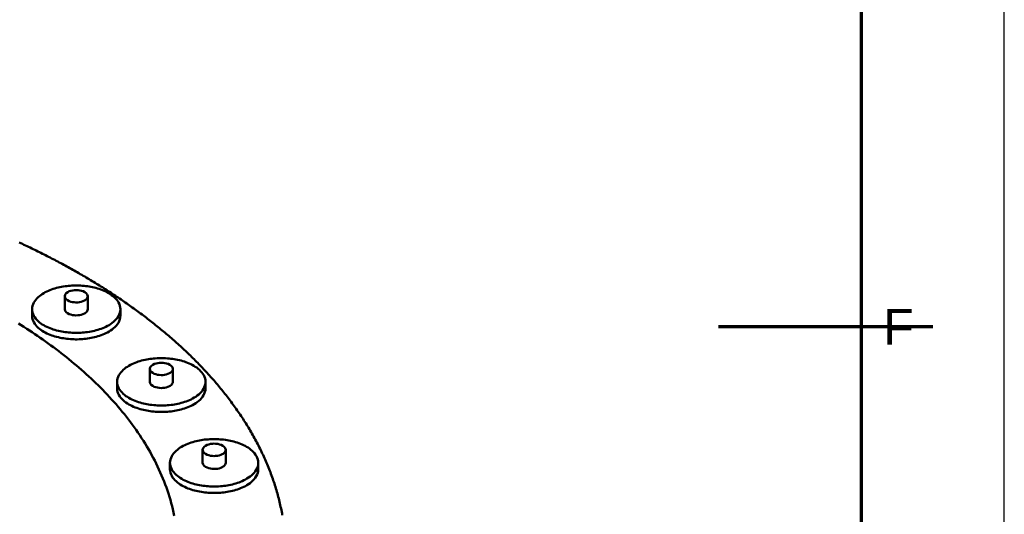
# Model space of a CAD drawing. Header units: millimetres. Extents: x 0 to 841, y 0 to 594.
# Tile 217 of 226: x 772 to 841, y 284 to 319. Entities that reach past the tile are written whole.
import ezdxf
from ezdxf.enums import TextEntityAlignment as Align

# ---------------------------------------------------------------- set-up
doc = ezdxf.new("R2010")
doc.units = ezdxf.units.MM
for name, color, linetype, lineweight in [('FINA', 7, 'CONTINUOUS', 25), ('MARCO', 7, 'CONTINUOUS', 70), ('TXT', 7, 'CONTINUOUS', 25), ('VIS', 7, 'CONTINUOUS', 50)]:
    doc.layers.add(name, color=color, linetype=linetype, lineweight=lineweight)
doc.styles.add('STD', font='LiberationSans-Regular.ttf')

msp = doc.modelspace()

# ---------------------------------------------------------------- linework, layer by layer
at = {"layer": 'FINA'}
msp.add_lwpolyline([(0, 0), (841, 0), (841, 594), (0, 594)], close=True, dxfattribs=at)
at = {"layer": 'MARCO'}
msp.add_line((836, 297), (821, 297), dxfattribs=at)
msp.add_lwpolyline([(20, 10), (831, 10), (831, 584), (20, 584)], close=True, dxfattribs=at)
at = {"layer": 'VIS'}
for points in [[(790.487, 283.815), (790.465, 283.933), (790.443, 284.051), (790.42, 284.169), (790.395, 284.287), (790.37, 284.404), (790.344, 284.522), (790.318, 284.639), (790.29, 284.756), (790.261, 284.873), (790.232, 284.989), (790.202, 285.106), (790.171, 285.222), (790.139, 285.338), (790.106, 285.454), (790.073, 285.569), (790.038, 285.684), (790.003, 285.799), (789.967, 285.914), (789.93, 286.028), (789.893, 286.143), (789.854, 286.256), (789.815, 286.37), (789.775, 286.484), (789.734, 286.597), (789.693, 286.709), (789.651, 286.822), (789.608, 286.934), (789.564, 287.046), (789.519, 287.158), (789.474, 287.269), (789.428, 287.38), (789.381, 287.491), (789.334, 287.602), (789.286, 287.712), (789.237, 287.822), (789.187, 287.931), (789.137, 288.04), (789.086, 288.149), (789.034, 288.258), (788.982, 288.366), (788.929, 288.474), (788.875, 288.582), (788.821, 288.689), (788.766, 288.796), (788.71, 288.902), (788.654, 289.009), (788.597, 289.114), (788.54, 289.22), (788.481, 289.325), (788.423, 289.43), (788.363, 289.535), (788.303, 289.639), (788.243, 289.743), (788.181, 289.846), (788.12, 289.949), (788.057, 290.052), (787.994, 290.155), (787.931, 290.257), (787.867, 290.358), (787.802, 290.46), (787.737, 290.561), (787.671, 290.661), (787.605, 290.762), (787.538, 290.862), (787.471, 290.961), (787.403, 291.06), (787.334, 291.159), (787.265, 291.258), (787.196, 291.356), (787.126, 291.454), (787.056, 291.551), (786.985, 291.648), (786.913, 291.745), (786.841, 291.841), (786.769, 291.937), (786.696, 292.033), (786.623, 292.128), (786.549, 292.223), (786.475, 292.318), (786.4, 292.412), (786.325, 292.506), (786.249, 292.599), (786.173, 292.692), (786.097, 292.785), (786.02, 292.878), (785.943, 292.97), (785.865, 293.061), (785.787, 293.153), (785.708, 293.244), (785.629, 293.334), (785.55, 293.425), (785.47, 293.515), (785.39, 293.604), (785.309, 293.693), (785.228, 293.782), (785.147, 293.871), (785.065, 293.959), (784.983, 294.047), (784.901, 294.134), (784.818, 294.221), (784.734, 294.308), (784.651, 294.395), (784.567, 294.481), (784.483, 294.567), (784.398, 294.652), (784.313, 294.737), (784.228, 294.822), (784.142, 294.906), (784.056, 294.99), (783.97, 295.074), (783.883, 295.157), (783.796, 295.24), (783.709, 295.323), (783.622, 295.405), (783.534, 295.487), (783.446, 295.569), (783.357, 295.651), (783.268, 295.732), (783.179, 295.812), (783.09, 295.893), (783, 295.973), (782.91, 296.053), (782.82, 296.132), (782.729, 296.211), (782.638, 296.29), (782.547, 296.368), (782.456, 296.446), (782.364, 296.524), (782.272, 296.602), (782.18, 296.679), (782.088, 296.756), (781.995, 296.832), (781.902, 296.908), (781.809, 296.984), (781.715, 297.06), (781.622, 297.135), (781.528, 297.21), (781.433, 297.285), (781.339, 297.359), (781.244, 297.433), (781.149, 297.507), (781.054, 297.58), (780.959, 297.654), (780.863, 297.726), (780.767, 297.799), (780.671, 297.871), (780.574, 297.943), (780.478, 298.015), (780.381, 298.086), (780.284, 298.157), (780.187, 298.228), (780.09, 298.298), (779.992, 298.368), (779.894, 298.438), (779.796, 298.508), (779.698, 298.577), (779.599, 298.646), (779.501, 298.715), (779.402, 298.783), (779.303, 298.851), (779.203, 298.919), (779.104, 298.987), (779.004, 299.054), (778.904, 299.121), (778.804, 299.188), (778.704, 299.254), (778.604, 299.32), (778.503, 299.386), (778.402, 299.452), (778.302, 299.517), (778.2, 299.582), (778.099, 299.647), (777.998, 299.711), (777.896, 299.776), (777.794, 299.839), (777.692, 299.903), (777.59, 299.967), (777.488, 300.03), (777.385, 300.093), (777.283, 300.155), (777.18, 300.218), (777.077, 300.28), (776.974, 300.341), (776.87, 300.403), (776.767, 300.464), (776.663, 300.525), (776.56, 300.586), (776.456, 300.647), (776.352, 300.707), (776.248, 300.767), (776.143, 300.827), (776.039, 300.886), (775.934, 300.945), (775.829, 301.004), (775.724, 301.063), (775.619, 301.121), (775.514, 301.18), (775.409, 301.238), (775.303, 301.295), (775.198, 301.353), (775.092, 301.41), (774.986, 301.467), (774.88, 301.524), (774.774, 301.58), (774.668, 301.636), (774.561, 301.692), (774.455, 301.748), (774.348, 301.804), (774.242, 301.859), (774.135, 301.914), (774.028, 301.969), (773.92, 302.023), (773.813, 302.078), (773.706, 302.132), (773.598, 302.186), (773.491, 302.239), (773.383, 302.293), (773.275, 302.346), (773.167, 302.399), (773.059, 302.451), (772.951, 302.504), (772.843, 302.556), (772.734, 302.608), (772.626, 302.66), (772.517, 302.711), (772.408, 302.762), (772.299, 302.814), (772.19, 302.864), (772.081, 302.915)], [(779.158, 298.245), (779.15, 298.366), (779.126, 298.484), (779.087, 298.599), (779.035, 298.708), (778.972, 298.812), (778.9, 298.909), (778.82, 298.999), (778.733, 299.084), (778.642, 299.163), (778.545, 299.236), (778.445, 299.305), (778.342, 299.368), (778.236, 299.427), (778.128, 299.481), (778.018, 299.532), (777.906, 299.578), (777.793, 299.621), (777.678, 299.661), (777.563, 299.697), (777.446, 299.73), (777.329, 299.759), (777.211, 299.786), (777.092, 299.81), (776.973, 299.831), (776.853, 299.849), (776.733, 299.865), (776.613, 299.878), (776.492, 299.888), (776.371, 299.896), (776.25, 299.901), (776.129, 299.903), (776.008, 299.903), (775.887, 299.901), (775.766, 299.896), (775.645, 299.888), (775.524, 299.878), (775.404, 299.865), (775.284, 299.849), (775.164, 299.831), (775.045, 299.81), (774.926, 299.786), (774.808, 299.759), (774.691, 299.73), (774.574, 299.697), (774.459, 299.661), (774.344, 299.621), (774.231, 299.578), (774.119, 299.532), (774.009, 299.481), (773.901, 299.427), (773.795, 299.368), (773.692, 299.305), (773.592, 299.236), (773.496, 299.163), (773.404, 299.084), (773.317, 298.999), (773.237, 298.909), (773.165, 298.812), (773.102, 298.708), (773.05, 298.599), (773.011, 298.484), (772.987, 298.366), (772.979, 298.245)], [(776.875, 299.151), (776.843, 299.271), (776.767, 299.368), (776.667, 299.441), (776.555, 299.496), (776.437, 299.536), (776.316, 299.563), (776.193, 299.579), (776.069, 299.584), (775.944, 299.579), (775.821, 299.563), (775.7, 299.536), (775.582, 299.496), (775.47, 299.441), (775.37, 299.368), (775.294, 299.271), (775.263, 299.151)], [(775.263, 299.151), (775.293, 299.035), (775.367, 298.939), (775.464, 298.865), (775.573, 298.81), (775.688, 298.77), (775.806, 298.742), (775.927, 298.725), (776.049, 298.719), (776.17, 298.722), (776.291, 298.736), (776.411, 298.76), (776.527, 298.796), (776.638, 298.845)], [(775.263, 299.151), (775.263, 298.245)], [(776.638, 298.845), (776.696, 298.88), (776.75, 298.921), (776.799, 298.968), (776.838, 299.023), (776.865, 299.085), (776.875, 299.151)], [(776.875, 299.151), (776.875, 298.245)], [(772.979, 298.245), (772.987, 298.124), (773.011, 298.005), (773.051, 297.89), (773.103, 297.78), (773.166, 297.677), (773.239, 297.579), (773.319, 297.488), (773.406, 297.403), (773.498, 297.324), (773.595, 297.251), (773.695, 297.183), (773.799, 297.119), (773.905, 297.06), (774.014, 297.006), (774.124, 296.956), (774.237, 296.909), (774.35, 296.866), (774.465, 296.827), (774.581, 296.791), (774.698, 296.758), (774.816, 296.728), (774.935, 296.702), (775.054, 296.678), (775.173, 296.657), (775.294, 296.639), (775.414, 296.624), (775.535, 296.611), (775.656, 296.601), (775.777, 296.593), (775.899, 296.589), (776.02, 296.586), (776.141, 296.587), (776.263, 296.589), (776.384, 296.595), (776.505, 296.603), (776.626, 296.613), (776.747, 296.627), (776.868, 296.643), (776.988, 296.661), (777.107, 296.683), (777.226, 296.707), (777.345, 296.734), (777.462, 296.764), (777.579, 296.798), (777.695, 296.834), (777.81, 296.875), (777.923, 296.918), (778.035, 296.965), (778.145, 297.017), (778.253, 297.072)], [(772.979, 298.245), (772.979, 297.792)], [(772.979, 297.792), (772.987, 297.67), (773.011, 297.551), (773.051, 297.437), (773.103, 297.327), (773.166, 297.223), (773.239, 297.126), (773.319, 297.035), (773.406, 296.95), (773.498, 296.871), (773.595, 296.798), (773.695, 296.729), (773.799, 296.666), (773.905, 296.607), (774.014, 296.553), (774.124, 296.502), (774.237, 296.456), (774.35, 296.413), (774.465, 296.374), (774.581, 296.338), (774.698, 296.305), (774.816, 296.275), (774.935, 296.249), (775.054, 296.225), (775.173, 296.204), (775.294, 296.186), (775.414, 296.17), (775.535, 296.158), (775.656, 296.148), (775.777, 296.14), (775.899, 296.135), (776.02, 296.133), (776.141, 296.133), (776.263, 296.136), (776.384, 296.141), (776.505, 296.149), (776.626, 296.16), (776.747, 296.173), (776.868, 296.189), (776.988, 296.208), (777.107, 296.229), (777.226, 296.254), (777.345, 296.281), (777.462, 296.311), (777.579, 296.345), (777.695, 296.381), (777.81, 296.421), (777.923, 296.465), (778.035, 296.512), (778.145, 296.563), (778.253, 296.619)], [(775.263, 298.245), (775.293, 298.128), (775.367, 298.032), (775.464, 297.959), (775.573, 297.904), (775.688, 297.864), (775.806, 297.836), (775.927, 297.819), (776.049, 297.812), (776.17, 297.816), (776.291, 297.829), (776.411, 297.853), (776.527, 297.889), (776.638, 297.939)], [(776.638, 297.939), (776.696, 297.974), (776.75, 298.014), (776.799, 298.062), (776.838, 298.116), (776.865, 298.178), (776.875, 298.245)], [(778.253, 297.072), (778.366, 297.136), (778.476, 297.205), (778.581, 297.28), (778.683, 297.361), (778.778, 297.448), (778.867, 297.542), (778.948, 297.643), (779.019, 297.752), (779.077, 297.867), (779.121, 297.989), (779.149, 298.116), (779.158, 298.245)], [(778.253, 296.619), (778.366, 296.682), (778.476, 296.752), (778.581, 296.826), (778.683, 296.907), (778.778, 296.995), (778.867, 297.089), (778.948, 297.19), (779.019, 297.299), (779.077, 297.414), (779.121, 297.536), (779.149, 297.662), (779.158, 297.792)], [(779.158, 298.245), (779.158, 297.792)], [(782.931, 283.784), (782.883, 284.007), (782.832, 284.229), (782.777, 284.451), (782.718, 284.671), (782.656, 284.891), (782.591, 285.109), (782.522, 285.327), (782.45, 285.543), (782.374, 285.759), (782.296, 285.973), (782.214, 286.186), (782.129, 286.398), (782.041, 286.608), (781.95, 286.817), (781.855, 287.025), (781.758, 287.232), (781.659, 287.437), (781.556, 287.641), (781.451, 287.843), (781.343, 288.044), (781.232, 288.244), (781.119, 288.442), (781.003, 288.639), (780.885, 288.834), (780.764, 289.028), (780.641, 289.22), (780.516, 289.411), (780.388, 289.6), (780.258, 289.788), (780.127, 289.974), (779.993, 290.159), (779.857, 290.342), (779.719, 290.524), (779.579, 290.704), (779.437, 290.882), (779.293, 291.06), (779.147, 291.235), (779, 291.41), (778.851, 291.582), (778.7, 291.754), (778.547, 291.923), (778.393, 292.092), (778.238, 292.259), (778.08, 292.424), (777.922, 292.588), (777.762, 292.751), (777.6, 292.912), (777.437, 293.071), (777.272, 293.23), (777.107, 293.386), (776.94, 293.542), (776.771, 293.696), (776.602, 293.849), (776.431, 294), (776.259, 294.15), (776.086, 294.298), (775.911, 294.446), (775.736, 294.592), (775.559, 294.736), (775.382, 294.88), (775.203, 295.022), (775.023, 295.162), (774.843, 295.302), (774.661, 295.44), (774.478, 295.577), (774.295, 295.712), (774.111, 295.847), (773.925, 295.98), (773.739, 296.112), (773.552, 296.243), (773.364, 296.372), (773.175, 296.5), (772.986, 296.628), (772.796, 296.754), (772.605, 296.878), (772.413, 297.002), (772.22, 297.125), (772.027, 297.246)], [(782.931, 283.784), (782.883, 284.007), (782.832, 284.229), (782.777, 284.451), (782.718, 284.671), (782.656, 284.891), (782.591, 285.109), (782.522, 285.327), (782.45, 285.543), (782.374, 285.759), (782.296, 285.973), (782.214, 286.186), (782.129, 286.398), (782.041, 286.608), (781.95, 286.817), (781.855, 287.025), (781.758, 287.232), (781.659, 287.437), (781.556, 287.641), (781.451, 287.843), (781.343, 288.044), (781.232, 288.244), (781.119, 288.442), (781.003, 288.639), (780.885, 288.834), (780.764, 289.028), (780.641, 289.22), (780.516, 289.411), (780.388, 289.6), (780.258, 289.788), (780.127, 289.974), (779.993, 290.159), (779.857, 290.342), (779.719, 290.524), (779.579, 290.704), (779.437, 290.882), (779.293, 291.06), (779.147, 291.235), (779, 291.41), (778.851, 291.582), (778.7, 291.754), (778.547, 291.923), (778.393, 292.092), (778.238, 292.259), (778.08, 292.424), (777.922, 292.588), (777.762, 292.751), (777.6, 292.912), (777.437, 293.071), (777.272, 293.23), (777.107, 293.386), (776.94, 293.542), (776.771, 293.696), (776.602, 293.849), (776.431, 294), (776.259, 294.15), (776.086, 294.298), (775.911, 294.446), (775.736, 294.592), (775.559, 294.736), (775.382, 294.88), (775.203, 295.022), (775.023, 295.162), (774.843, 295.302), (774.661, 295.44), (774.478, 295.577), (774.295, 295.712), (774.111, 295.847), (773.925, 295.98), (773.739, 296.112), (773.552, 296.243), (773.364, 296.372), (773.175, 296.5), (772.986, 296.628), (772.796, 296.754), (772.605, 296.878), (772.413, 297.002), (772.22, 297.125), (772.027, 297.246)], [(785.111, 293.158), (785.103, 293.279), (785.079, 293.397), (785.04, 293.512), (784.989, 293.621), (784.926, 293.725), (784.853, 293.822), (784.773, 293.913), (784.687, 293.997), (784.595, 294.076), (784.499, 294.15), (784.399, 294.218), (784.295, 294.281), (784.19, 294.34), (784.081, 294.394), (783.971, 294.445), (783.86, 294.491), (783.746, 294.534), (783.632, 294.574), (783.516, 294.61), (783.4, 294.643), (783.282, 294.672), (783.164, 294.699), (783.045, 294.723), (782.926, 294.744), (782.806, 294.762), (782.686, 294.778), (782.566, 294.791), (782.445, 294.801), (782.324, 294.809), (782.204, 294.814), (782.082, 294.816), (781.961, 294.816), (781.84, 294.814), (781.719, 294.809), (781.598, 294.801), (781.478, 294.791), (781.357, 294.778), (781.237, 294.762), (781.118, 294.744), (780.998, 294.723), (780.88, 294.699), (780.762, 294.672), (780.644, 294.643), (780.528, 294.61), (780.412, 294.574), (780.298, 294.534), (780.184, 294.491), (780.073, 294.445), (779.962, 294.394), (779.854, 294.34), (779.748, 294.281), (779.645, 294.218), (779.545, 294.15), (779.449, 294.076), (779.357, 293.997), (779.271, 293.913), (779.191, 293.822), (779.118, 293.725), (779.055, 293.621), (779.003, 293.512), (778.965, 293.397), (778.941, 293.279), (778.932, 293.158)], [(782.828, 294.065), (782.797, 294.184), (782.72, 294.281), (782.62, 294.355), (782.509, 294.409), (782.391, 294.449), (782.269, 294.476), (782.146, 294.492), (782.022, 294.497), (781.898, 294.492), (781.774, 294.476), (781.653, 294.449), (781.535, 294.409), (781.424, 294.355), (781.324, 294.281), (781.247, 294.184), (781.216, 294.065)], [(781.216, 294.065), (781.246, 293.948), (781.32, 293.852), (781.417, 293.778), (781.526, 293.723), (781.641, 293.683), (781.76, 293.655), (781.88, 293.639), (782.002, 293.632), (782.124, 293.635), (782.245, 293.649), (782.364, 293.673), (782.481, 293.709), (782.592, 293.759)], [(781.216, 294.065), (781.216, 293.158)], [(782.592, 293.759), (782.65, 293.793), (782.704, 293.834), (782.752, 293.881), (782.791, 293.936), (782.818, 293.998), (782.828, 294.065)], [(782.828, 294.065), (782.828, 293.158)], [(778.932, 293.158), (778.941, 293.037), (778.965, 292.918), (779.004, 292.803), (779.056, 292.693), (779.119, 292.59), (779.192, 292.492), (779.272, 292.401), (779.359, 292.316), (779.452, 292.237), (779.548, 292.164), (779.649, 292.096), (779.752, 292.032), (779.859, 291.974), (779.967, 291.919), (780.078, 291.869), (780.19, 291.822), (780.304, 291.779), (780.419, 291.74), (780.535, 291.704), (780.652, 291.671), (780.769, 291.642), (780.888, 291.615), (781.007, 291.591), (781.127, 291.57), (781.247, 291.552), (781.367, 291.537), (781.488, 291.524), (781.609, 291.514), (781.73, 291.507), (781.852, 291.502), (781.973, 291.499), (782.095, 291.5), (782.216, 291.502), (782.338, 291.508), (782.459, 291.516), (782.58, 291.526), (782.701, 291.54), (782.821, 291.556), (782.941, 291.574), (783.061, 291.596), (783.18, 291.62), (783.298, 291.647), (783.416, 291.678), (783.532, 291.711), (783.648, 291.748), (783.763, 291.788), (783.876, 291.831), (783.988, 291.878), (784.098, 291.93), (784.207, 291.985)], [(778.932, 293.158), (778.932, 292.705)], [(781.216, 293.158), (781.246, 293.041), (781.32, 292.945), (781.417, 292.872), (781.526, 292.817), (781.641, 292.777), (781.76, 292.749), (781.88, 292.732), (782.002, 292.725), (782.124, 292.729), (782.245, 292.742), (782.364, 292.766), (782.481, 292.802), (782.592, 292.852)], [(782.592, 292.852), (782.65, 292.887), (782.704, 292.927), (782.752, 292.975), (782.791, 293.029), (782.818, 293.091), (782.828, 293.158)], [(784.207, 291.985), (784.319, 292.049), (784.429, 292.118), (784.535, 292.193), (784.636, 292.274), (784.732, 292.361), (784.821, 292.455), (784.901, 292.556), (784.972, 292.665), (785.03, 292.781), (785.075, 292.902), (785.102, 293.029), (785.111, 293.158)], [(785.111, 293.158), (785.111, 292.705)], [(778.932, 292.705), (778.941, 292.583), (778.965, 292.465), (779.004, 292.35), (779.056, 292.24), (779.119, 292.136), (779.192, 292.039), (779.272, 291.948), (779.359, 291.863), (779.452, 291.784), (779.548, 291.711), (779.649, 291.642), (779.752, 291.579), (779.859, 291.52), (779.967, 291.466), (780.078, 291.415), (780.19, 291.369), (780.304, 291.326), (780.419, 291.287), (780.535, 291.251), (780.652, 291.218), (780.769, 291.188), (780.888, 291.162), (781.007, 291.138), (781.127, 291.117), (781.247, 291.099), (781.367, 291.083), (781.488, 291.071), (781.609, 291.061), (781.73, 291.053), (781.852, 291.048), (781.973, 291.046), (782.095, 291.046), (782.216, 291.049), (782.338, 291.055), (782.459, 291.062), (782.58, 291.073), (782.701, 291.086), (782.821, 291.102), (782.941, 291.121), (783.061, 291.142), (783.18, 291.167), (783.298, 291.194), (783.416, 291.224), (783.532, 291.258), (783.648, 291.294), (783.763, 291.334), (783.876, 291.378), (783.988, 291.425), (784.098, 291.476), (784.207, 291.532)], [(784.207, 291.532), (784.319, 291.596), (784.429, 291.665), (784.535, 291.739), (784.636, 291.82), (784.732, 291.908), (784.821, 292.002), (784.901, 292.103), (784.972, 292.212), (785.03, 292.327), (785.075, 292.449), (785.102, 292.575), (785.111, 292.705)], [(788.807, 287.487), (788.799, 287.608), (788.775, 287.727), (788.736, 287.841), (788.684, 287.951), (788.621, 288.054), (788.549, 288.151), (788.469, 288.242), (788.383, 288.327), (788.291, 288.406), (788.194, 288.479), (788.094, 288.547), (787.991, 288.61), (787.885, 288.669), (787.777, 288.724), (787.667, 288.774), (787.555, 288.821), (787.442, 288.864), (787.328, 288.903), (787.212, 288.939), (787.095, 288.972), (786.978, 289.002), (786.86, 289.029), (786.741, 289.052), (786.622, 289.073), (786.502, 289.092), (786.382, 289.107), (786.262, 289.12), (786.141, 289.13), (786.02, 289.138), (785.899, 289.143), (785.778, 289.146), (785.657, 289.146), (785.536, 289.143), (785.415, 289.138), (785.294, 289.13), (785.174, 289.12), (785.053, 289.107), (784.933, 289.092), (784.813, 289.073), (784.694, 289.052), (784.575, 289.029), (784.457, 289.002), (784.34, 288.972), (784.223, 288.939), (784.108, 288.903), (783.993, 288.864), (783.88, 288.821), (783.768, 288.774), (783.658, 288.724), (783.55, 288.669), (783.444, 288.61), (783.341, 288.547), (783.241, 288.479), (783.145, 288.406), (783.053, 288.327), (782.966, 288.242), (782.886, 288.151), (782.814, 288.054), (782.751, 287.951), (782.699, 287.841), (782.66, 287.727), (782.636, 287.608), (782.628, 287.487)], [(786.524, 288.394), (786.493, 288.513), (786.416, 288.61), (786.316, 288.684), (786.204, 288.739), (786.087, 288.779), (785.965, 288.806), (785.842, 288.821), (785.718, 288.827), (785.593, 288.821), (785.47, 288.806), (785.349, 288.779), (785.231, 288.739), (785.119, 288.684), (785.02, 288.61), (784.943, 288.513), (784.912, 288.394)], [(784.912, 288.394), (784.942, 288.277), (785.016, 288.181), (785.113, 288.108), (785.222, 288.053), (785.337, 288.013), (785.455, 287.985), (785.576, 287.968), (785.698, 287.961), (785.819, 287.965), (785.941, 287.978), (786.06, 288.002), (786.176, 288.038), (786.288, 288.088)], [(784.912, 288.394), (784.912, 287.487)], [(786.288, 288.088), (786.346, 288.123), (786.4, 288.163), (786.448, 288.211), (786.487, 288.265), (786.514, 288.327), (786.524, 288.394)], [(786.524, 288.394), (786.524, 287.487)], [(782.628, 287.487), (782.636, 287.366), (782.661, 287.247), (782.7, 287.132), (782.752, 287.023), (782.815, 286.919), (782.888, 286.822), (782.968, 286.731), (783.055, 286.646), (783.147, 286.567), (783.244, 286.493), (783.345, 286.425), (783.448, 286.362), (783.554, 286.303), (783.663, 286.248), (783.774, 286.198), (783.886, 286.152), (783.999, 286.109), (784.114, 286.069), (784.23, 286.033), (784.347, 286.001), (784.465, 285.971), (784.584, 285.944), (784.703, 285.921), (784.823, 285.9), (784.943, 285.882), (785.063, 285.866), (785.184, 285.853), (785.305, 285.843), (785.426, 285.836), (785.548, 285.831), (785.669, 285.829), (785.791, 285.829), (785.912, 285.832), (786.033, 285.837), (786.155, 285.845), (786.276, 285.856), (786.396, 285.869), (786.517, 285.885), (786.637, 285.904), (786.756, 285.925), (786.875, 285.949), (786.994, 285.977), (787.111, 286.007), (787.228, 286.04), (787.344, 286.077), (787.459, 286.117), (787.572, 286.161), (787.684, 286.208), (787.794, 286.259), (787.902, 286.314)], [(782.628, 287.487), (782.628, 287.034)], [(784.912, 287.487), (784.942, 287.37), (785.016, 287.274), (785.113, 287.201), (785.222, 287.146), (785.337, 287.106), (785.455, 287.078), (785.576, 287.061), (785.698, 287.055), (785.819, 287.058), (785.941, 287.071), (786.06, 287.096), (786.176, 287.131), (786.288, 287.181)], [(786.288, 287.181), (786.346, 287.216), (786.4, 287.257), (786.448, 287.304), (786.487, 287.359), (786.514, 287.421), (786.524, 287.487)], [(787.902, 286.314), (788.015, 286.378), (788.125, 286.447), (788.23, 286.522), (788.332, 286.603), (788.427, 286.69), (788.516, 286.785), (788.597, 286.886), (788.668, 286.994), (788.726, 287.11), (788.77, 287.232), (788.798, 287.358), (788.807, 287.487)], [(788.807, 287.487), (788.807, 287.034)], [(782.628, 287.034), (782.636, 286.913), (782.661, 286.794), (782.7, 286.679), (782.752, 286.569), (782.815, 286.466), (782.888, 286.368), (782.968, 286.277), (783.055, 286.193), (783.147, 286.114), (783.244, 286.04), (783.345, 285.972), (783.448, 285.908), (783.554, 285.85), (783.663, 285.795), (783.774, 285.745), (783.886, 285.698), (783.999, 285.655), (784.114, 285.616), (784.23, 285.58), (784.347, 285.547), (784.465, 285.518), (784.584, 285.491), (784.703, 285.467), (784.823, 285.446), (784.943, 285.428), (785.063, 285.413), (785.184, 285.4), (785.305, 285.39), (785.426, 285.383), (785.548, 285.378), (785.669, 285.375), (785.791, 285.376), (785.912, 285.378), (786.033, 285.384), (786.155, 285.392), (786.276, 285.402), (786.396, 285.416), (786.517, 285.432), (786.637, 285.45), (786.756, 285.472), (786.875, 285.496), (786.994, 285.523), (787.111, 285.554), (787.228, 285.587), (787.344, 285.624), (787.459, 285.664), (787.572, 285.707), (787.684, 285.755), (787.794, 285.806), (787.902, 285.861)], [(787.902, 285.861), (788.015, 285.925), (788.125, 285.994), (788.23, 286.069), (788.332, 286.15), (788.427, 286.237), (788.516, 286.331), (788.597, 286.433), (788.668, 286.541), (788.726, 286.657), (788.77, 286.778), (788.798, 286.905), (788.807, 287.034)]]:
    msp.add_lwpolyline(points, dxfattribs=at)

# ---------------------------------------------------------------- texts
at = {"layer": 'TXT', "style": 'STD'}
msp.add_text('F', height=2.5, dxfattribs=at).set_placement((833.6, 297), align=Align.MIDDLE_CENTER)

doc.saveas('drawing.dxf')
